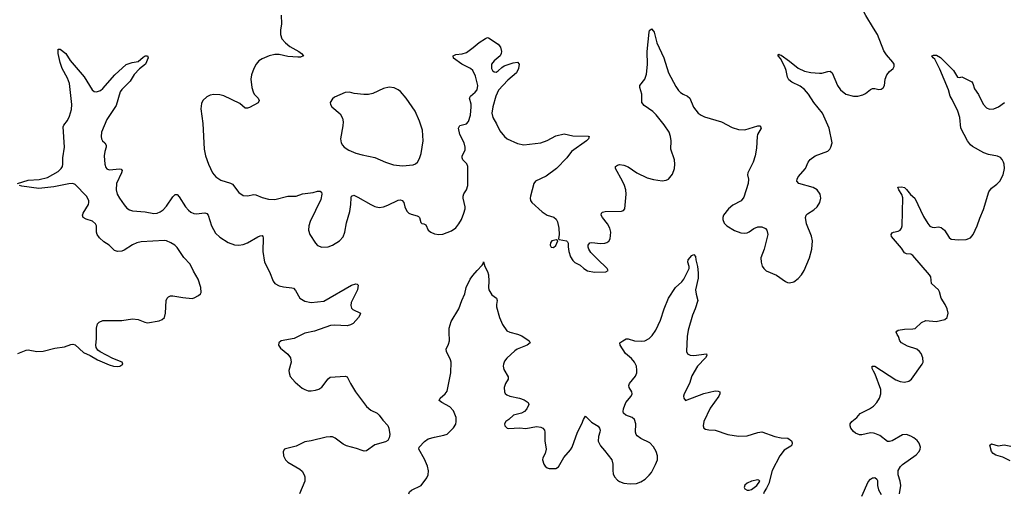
# Model space of a CAD drawing. Header units: inches. Extents: x 1174277 to 1307032, y 522670 to 678486.
# Tile 112 of 121: x 1231969 to 1241229, y 653246 to 657689. Entities that reach past the tile are written whole.
import ezdxf

# ---------------------------------------------------------------- set-up
doc = ezdxf.new("R2010")
doc.units = ezdxf.units.IN
doc.header["$MEASUREMENT"] = 0
doc.layers.add('B2635', color=7, linetype='Continuous')
doc.layers.add('B2645', color=7, linetype='Continuous')

msp = doc.modelspace()

# ---------------------------------------------------------------- linework, layer by layer
at = {"layer": 'B2635', "color": 6}
for points, elevation in [([(1240000, 657609.6), (1239927, 657727), (1239796.8, 657976.8), (1239758.4, 658070), (1239715.4, 658150), (1239695.5, 658210), (1239666.5, 658346.5), (1239631.3, 658470), (1239627.9, 658510), (1239633.7, 658526.3), (1239645.1, 658534.9), (1239670, 658539.4), (1239733.4, 658533.4), (1239830, 658496.3), (1239911.8, 658471.8), (1239970, 658447), (1240000, 658428.9)], 1200), ([(1234427.7, 657730), (1234431.8, 657650), (1234420.8, 657590), (1234422.6, 657550), (1234434.6, 657510), (1234468.4, 657470), (1234510, 657437.5), (1234594.2, 657390), (1234620.8, 657370), (1234638.5, 657350), (1234610, 657335.4), (1234584.9, 657335.1), (1234490, 657344), (1234410, 657361.1), (1234370, 657362.9), (1234314.6, 657350), (1234250, 657321.6), (1234218.8, 657301.2), (1234191.8, 657270), (1234170.9, 657230), (1234149.4, 657170), (1234142.7, 657130), (1234151.4, 657051.4), (1234163.2, 657010), (1234173.8, 656990), (1234210.9, 656950.9), (1234222.3, 656930), (1234213.1, 656906.9), (1234130, 656864.3), (1234110, 656855.7), (1234090, 656858.2), (1234039.8, 656899.8), (1233890, 656974.2), (1233850, 656983.8), (1233794, 656986), (1233761.6, 656978.4), (1233730, 656962.4), (1233692.7, 656930), (1233678, 656902), (1233671.7, 656850), (1233692.1, 656712.1), (1233704, 656470), (1233716.8, 656410), (1233743.4, 656330), (1233782.5, 656250), (1233815.1, 656210), (1233861.5, 656181.5), (1233950, 656152.3), (1233970, 656141.6), (1234030, 656065.3), (1234070, 656036.9), (1234110, 656031.9), (1234170, 656045.2), (1234190, 656042.4), (1234250, 656015.8), (1234310, 656000.2), (1234370, 655999.5), (1234490, 656029.8), (1234570, 656029.4), (1234630, 656052.1), (1234730, 656065.6), (1234770, 656075.8), (1234795.8, 656075.8), (1234806.3, 656066.3), (1234810.7, 656050), (1234801.9, 655998.1), (1234701.1, 655790), (1234687.2, 655750), (1234684.1, 655710), (1234697.2, 655670), (1234750, 655587.2), (1234770, 655566.7), (1234810, 655551.4), (1234870, 655554.1), (1234910.9, 655569.1), (1234977, 655610), (1235011.3, 655648.7), (1235028, 655690), (1235041.1, 655778.9), (1235074, 655886), (1235084.3, 655950), (1235085.5, 656014.5), (1235090, 656030.2), (1235110, 656038.1), (1235150, 656020.7), (1235270, 655950.1), (1235310, 655932), (1235350, 655923.5), (1235390, 655930.1), (1235430, 655943.7), (1235528.3, 655991.7), (1235550, 655994.5), (1235566, 655990), (1235582.1, 655970), (1235590.5, 655930), (1235610, 655887.8), (1235629.5, 655869.5), (1235650, 655859.7), (1235706.2, 655846.2), (1235718.4, 655838.4), (1235728, 655828), (1235742.3, 655782.3), (1235750, 655771.2), (1235770, 655769.2), (1235790, 655760.3), (1235811, 655711), (1235835.8, 655690), (1235870, 655674.2), (1235910, 655669.4), (1235950, 655673.6), (1236030, 655703.9), (1236070, 655733.1), (1236099.6, 655770), (1236123.1, 655810), (1236146.3, 655870), (1236157.5, 655910), (1236157.6, 655930), (1236138.7, 656010), (1236139, 656030), (1236147.3, 656052.7), (1236171.2, 656090), (1236182.2, 656130), (1236182.9, 656310), (1236172.8, 656332.8), (1236136.9, 656370), (1236129.1, 656390), (1236131.2, 656410), (1236157.3, 656462.7), (1236159.9, 656490), (1236148.1, 656530), (1236108.8, 656610), (1236094.4, 656670), (1236106.9, 656693.1), (1236169.7, 656710.3), (1236190, 656731.5), (1236207.7, 656790), (1236214.7, 656870), (1236213.5, 656893.5), (1236199.4, 656950), (1236207.9, 656970), (1236252.6, 657007.4), (1236270.7, 657029.3), (1236277.6, 657070), (1236256.7, 657156.7), (1236230.9, 657210.9), (1236208.4, 657230), (1236126.6, 657270), (1236050, 657328.5), (1236046.2, 657350), (1236070, 657362.1), (1236130, 657367.7), (1236170, 657380.9), (1236234, 657426), (1236290, 657473.9), (1236350, 657513.4), (1236370, 657519.8), (1236377.9, 657517.9), (1236470, 657458.5), (1236490.9, 657430), (1236500.3, 657390), (1236497.1, 657370), (1236486.9, 657350), (1236430, 657302), (1236407.7, 657270), (1236404.8, 657230), (1236414.2, 657210), (1236430, 657198.3), (1236450, 657196.8), (1236470, 657206.4), (1236502, 657238), (1236525.9, 657254.1), (1236610, 657284.6), (1236649.2, 657289.2), (1236664.9, 657270), (1236661.2, 657230), (1236640.7, 657190), (1236560, 657120), (1236472.9, 657027.1), (1236446.1, 656970), (1236417.9, 656870), (1236409.2, 656810), (1236419.4, 656770), (1236454.7, 656710), (1236484.4, 656644.4), (1236530, 656590.9), (1236554.7, 656570), (1236650, 656524.9), (1236710, 656513.6), (1236870, 656530.1), (1236930, 656551.9), (1237010, 656595.6), (1237090, 656616.6), (1237170, 656595.4), (1237314.5, 656594.5), (1237324.9, 656590), (1237316.9, 656570), (1237299.7, 656550), (1237159.3, 656450), (1237114, 656390), (1237016.4, 656290), (1236921.5, 656218.5), (1236819.7, 656170), (1236804.4, 656150), (1236771.8, 656030), (1236770.2, 656010), (1236773.7, 655990), (1236784.5, 655970), (1236881.6, 655881.6), (1236930, 655852.2), (1236993, 655833), (1237014.9, 655814.9), (1237027.2, 655787.2), (1237038.5, 655730), (1237041.3, 655670), (1237034.8, 655630), (1237041.6, 655621.6), (1237110, 655610.3), (1237121.7, 655601.7), (1237127.8, 655587.8), (1237125.8, 655554.3), (1237134.2, 655510), (1237150, 655460.8), (1237170, 655425.6), (1237190, 655407.3), (1237240.9, 655380.9), (1237274.9, 655350), (1237310, 655327.8), (1237374.8, 655314.8), (1237482.3, 655317.7), (1237502, 655330), (1237493.7, 655350), (1237399.2, 655439.2), (1237341, 655501), (1237321.6, 655530), (1237314.6, 655550), (1237314.2, 655570), (1237329.7, 655590), (1237350, 655594.3), (1237430, 655585.3), (1237472.6, 655587.4), (1237490, 655593.2), (1237510, 655607.3), (1237522.2, 655630), (1237529, 655690), (1237519.5, 655730), (1237496.9, 655770), (1237449.3, 655830), (1237438.8, 655850), (1237439.3, 655870), (1237450, 655878.3), (1237474.5, 655885.5), (1237630, 655887.5), (1237646.4, 655893.6), (1237659.1, 655910), (1237673.9, 656050), (1237669.4, 656090), (1237657.5, 656130), (1237639, 656170), (1237572.7, 656290), (1237572.4, 656310), (1237590, 656322.6), (1237610, 656326.9), (1237650, 656322), (1237690, 656304.3), (1237772.2, 656250), (1237870, 656202.3), (1237930, 656185.8), (1238010, 656174.9), (1238050, 656178.9), (1238070.6, 656190), (1238110, 656236), (1238127.5, 656290), (1238130.7, 656330), (1238127.4, 656370), (1238092.6, 656470), (1238097.4, 656550), (1238090.9, 656590), (1238076.3, 656630), (1238030, 656698.8), (1237955.7, 656795.7), (1237924.8, 656824.8), (1237842.2, 656882.2), (1237820.7, 656910), (1237819.9, 656990), (1237799.9, 657050), (1237801.8, 657070), (1237846.9, 657130), (1237863.3, 657176.8), (1237873.9, 657266.1), (1237870.3, 657390), (1237889.1, 657570.9), (1237892.7, 657587.3), (1237910, 657601.5), (1237930, 657581.5), (1237935.3, 657570), (1237961.8, 657470), (1238027.6, 657330), (1238072.2, 657190), (1238140.7, 657060.7), (1238164.1, 657024.1), (1238183.3, 657003.3), (1238207.5, 656987.5), (1238249.7, 656969.7), (1238270, 656951), (1238307.1, 656867.1), (1238350.9, 656810.9), (1238378.2, 656790), (1238410, 656774), (1238570, 656728.5), (1238670, 656675.1), (1238730, 656656.6), (1238790, 656652.8), (1238910.1, 656690.1), (1238930.7, 656690.7), (1238939.8, 656679.8), (1238942.9, 656670), (1238909.3, 656610.7), (1238904.5, 656590), (1238898.1, 656481.9), (1238886.6, 656410), (1238866.3, 656350), (1238817.4, 656250), (1238814.6, 656230), (1238822, 656190), (1238820.2, 656150), (1238780.4, 656019.6), (1238755.7, 655984.3), (1238675.9, 655944.1), (1238633.7, 655910), (1238587.5, 655850), (1238581, 655830), (1238581.2, 655810), (1238595.5, 655775.5), (1238620.5, 655750), (1238690, 655707.5), (1238750, 655684.4), (1238790, 655680.7), (1238810, 655684.4), (1238830, 655692.9), (1238873.6, 655726.4), (1238910, 655741.8), (1238950, 655742.3), (1238984.5, 655724.5), (1238996.4, 655710), (1239003.8, 655670), (1238969.3, 655530), (1238940.1, 655450), (1238941.5, 655410), (1238952.9, 655372.9), (1238968.4, 655348.4), (1238990, 655328.7), (1239087.1, 655287.1), (1239170, 655226.8), (1239190, 655216.8), (1239210, 655213.7), (1239250, 655223.8), (1239290, 655257.1), (1239320.2, 655290), (1239346.1, 655330), (1239398.1, 655450), (1239418.5, 655530), (1239424.7, 655610), (1239415.2, 655655.2), (1239370, 655769.5), (1239359.1, 655830), (1239365.2, 655850), (1239377.4, 655862.6), (1239438.6, 655901.4), (1239468.7, 655930), (1239493.1, 655970), (1239502.2, 656010), (1239497.1, 656050), (1239470.4, 656090.4), (1239432.7, 656112.7), (1239298, 656150), (1239279.1, 656170), (1239279.9, 656190), (1239289.9, 656210), (1239360.4, 656290), (1239385.3, 656350), (1239404.2, 656375.8), (1239450.2, 656409.8), (1239570, 656454.3), (1239587.1, 656470), (1239599, 656490), (1239609.9, 656530.1), (1239583, 656670), (1239518.1, 656810), (1239436.2, 656910), (1239386, 656990), (1239350, 657033.9), (1239310, 657063.8), (1239230, 657100.1), (1239202, 657122), (1239189, 657149), (1239177.3, 657210), (1239165.5, 657245.5), (1239123.5, 657323.5), (1239103.1, 657350), (1239103.3, 657356.7), (1239110, 657363.8), (1239116.9, 657356.9), (1239130, 657354.2), (1239210, 657298.8), (1239290, 657232.2), (1239350, 657203.7), (1239410, 657191.4), (1239490, 657184.8), (1239513.9, 657186.1), (1239570, 657202.3), (1239590, 657203.6), (1239610.1, 657190), (1239658.8, 657070), (1239687.2, 657030), (1239737.3, 656990), (1239810, 656969), (1239850, 656968.9), (1239898.6, 656981.4), (1239924.5, 656995.5), (1239970, 657033.6), (1239990, 657042.8), (1240000, 657043)], 1200), ([(1231949.7, 656150), (1232050, 656181.6), (1232153.3, 656186.7), (1232230, 656204.8), (1232330, 656261.1), (1232359.1, 656290), (1232370.5, 656310), (1232374.9, 656330), (1232375.1, 656390), (1232390.7, 656489.3), (1232378.7, 656681.3), (1232383.9, 656696.1), (1232417.5, 656742.5), (1232436.8, 656783.2), (1232456, 656844), (1232459.6, 656890), (1232436.1, 657090), (1232418.9, 657138.9), (1232369.5, 657230), (1232350, 657286.3), (1232329.9, 657370), (1232330, 657412.7), (1232350, 657410.9), (1232402, 657370), (1232443.8, 657303.8), (1232575.8, 657150), (1232650, 657030.2), (1232670, 657014), (1232690, 657011), (1232730, 657024.6), (1232750, 657040.6), (1232863.9, 657170), (1232970, 657268.3), (1233027.3, 657287.3), (1233084.7, 657295.3), (1233130, 657335.8), (1233150, 657348.2), (1233171, 657350), (1233176.4, 657330), (1233151.4, 657270), (1233094.6, 657225.4), (1233046.2, 657173.8), (1233008.7, 657110), (1232929, 657031), (1232914.5, 657010), (1232876.6, 656883.4), (1232789.3, 656750.7), (1232738.8, 656630), (1232735.6, 656590), (1232739.1, 656570), (1232749.1, 656549.1), (1232770.2, 656530), (1232782.7, 656510), (1232781.5, 656490), (1232768.5, 656450), (1232764.8, 656410), (1232770.1, 656330.1), (1232780.2, 656300.2), (1232790, 656286.4), (1232810, 656277.7), (1232910, 656285.5), (1232922.4, 656282.4), (1232932.1, 656272.1), (1232926.1, 656250), (1232879.8, 656150), (1232875.1, 656090), (1232886.6, 656050), (1232906.9, 656010), (1232950, 655946.8), (1232977.5, 655917.5), (1233002.1, 655902.1), (1233030, 655893.2), (1233150, 655881.5), (1233230, 655866.2), (1233260.5, 655870), (1233290, 655881), (1233319.2, 655900.8), (1233350, 655937.1), (1233410, 656024.8), (1233430, 656045), (1233450, 656045), (1233470, 656023.2), (1233528.6, 655928.6), (1233556.8, 655896.8), (1233579.1, 655879.1), (1233606.3, 655866.3), (1233630, 655862.1), (1233710, 655872.8), (1233730, 655867.7), (1233741, 655850), (1233773.2, 655750), (1233810, 655681.6), (1233850, 655643.5), (1233930, 655592.9), (1233990, 655572.7), (1234030, 655569.5), (1234070, 655574.4), (1234110, 655590.6), (1234210, 655647.3), (1234230, 655656.6), (1234250, 655658.8), (1234256.8, 655650), (1234257.4, 655637.4), (1234254.3, 655510), (1234272.4, 655410), (1234318.5, 655318.5), (1234354.1, 655230), (1234370, 655209.4), (1234407.8, 655187.8), (1234450, 655176.4), (1234529.5, 655169.5), (1234544.3, 655164.3), (1234563.1, 655143.1), (1234602.9, 655070), (1234650, 655043.7), (1234710, 655030.1), (1234830, 655043.7), (1235090, 655193.7), (1235130, 655206), (1235142.7, 655202.7), (1235152.7, 655192.7), (1235146.4, 655150), (1235086, 655030), (1235082.4, 655002.4), (1235090, 654975.8), (1235103, 654963), (1235173, 654930), (1235168.7, 654910), (1235156.9, 654890), (1235106.1, 654833.9), (1235080.3, 654819.7), (1235048, 654812), (1234930, 654817.2), (1234892.4, 654812.4), (1234740.2, 654759.8), (1234650, 654742.9), (1234550, 654691.6), (1234427, 654670), (1234404.6, 654650), (1234404.2, 654630), (1234420.9, 654600.9), (1234490, 654544.9), (1234514.7, 654510), (1234520.7, 654470), (1234501.2, 654390), (1234501.8, 654370), (1234514.2, 654334.2), (1234560.4, 654280.4), (1234625.6, 654225.6), (1234650, 654210.9), (1234680.9, 654200.9), (1234710, 654199), (1234750, 654204.5), (1234783.6, 654216.4), (1234810, 654234.1), (1234870, 654313.1), (1234890, 654326.7), (1235030, 654336.5), (1235050, 654330.4), (1235079.7, 654270), (1235128.5, 654190), (1235230, 654053.8), (1235270, 654016.5), (1235330, 653988.5), (1235351.1, 653971.1), (1235383.6, 653923.6), (1235430, 653872.7), (1235441.6, 653850), (1235450.1, 653789.9), (1235443.2, 653756.8), (1235430, 653732.8), (1235410, 653720.9), (1235310, 653690.8), (1235230, 653636.1), (1235210, 653632.9), (1235190, 653637.2), (1235137.7, 653657.7), (1235041.9, 653681.9), (1235010, 653698.5), (1234936.1, 653756.1), (1234910, 653767.1), (1234890, 653768.2), (1234850, 653764.2), (1234710, 653729.3), (1234650, 653720.5), (1234570, 653680.8), (1234470, 653655.6), (1234459.6, 653650), (1234446.4, 653630), (1234449.4, 653590), (1234469.6, 653549.6), (1234490, 653529.4), (1234604, 653464), (1234624.4, 653444.4), (1234645.9, 653410), (1234651.8, 653390), (1234649.6, 653350), (1234600.1, 653230)], 1100), ([(1231950, 654549.4), (1232030, 654580.8), (1232050, 654583.9), (1232130, 654570.2), (1232190, 654571.5), (1232300.8, 654599.2), (1232390, 654613.2), (1232450, 654635.8), (1232470, 654638), (1232490, 654630.7), (1232570, 654559.6), (1232633.2, 654533.2), (1232700.7, 654490), (1232810, 654443.1), (1232850, 654430.5), (1232887.4, 654427.4), (1232910, 654430.6), (1232939.3, 654450), (1232932.7, 654470), (1232844.6, 654504.6), (1232726.6, 654566.6), (1232703.5, 654583.5), (1232688.5, 654608.5), (1232684, 654630), (1232690.8, 654689.2), (1232689.8, 654790), (1232701.4, 654830), (1232715, 654845), (1232750, 654859.4), (1232930, 654860.1), (1233030, 654877), (1233083, 654870), (1233145.3, 654845.3), (1233170, 654840.1), (1233281.9, 654858.1), (1233309.9, 654870.1), (1233331.9, 654890), (1233341.3, 654930), (1233347.2, 655050), (1233356.2, 655070), (1233370, 655083.8), (1233388.3, 655091.7), (1233410, 655091.9), (1233504.4, 655075.6), (1233590, 655068), (1233610, 655072.7), (1233650, 655094.3), (1233668.8, 655110), (1233675.8, 655124.2), (1233673.5, 655170), (1233647.1, 655250), (1233603.5, 655323.5), (1233571.2, 655390), (1233513.2, 655453.2), (1233450, 655546.7), (1233427.5, 655567.5), (1233390.5, 655590.5), (1233350, 655608.6), (1233330, 655612.5), (1233110, 655601.7), (1233070, 655591.1), (1233030, 655571.7), (1232950, 655521.4), (1232930, 655513.9), (1232890, 655509.8), (1232859.7, 655519.7), (1232810.9, 655570), (1232761.1, 655601.1), (1232719.3, 655639.3), (1232697.2, 655670), (1232692.4, 655690), (1232691.9, 655750), (1232681.7, 655770), (1232653.3, 655793.3), (1232592.9, 655812.9), (1232565.4, 655830), (1232561.1, 655850), (1232567, 655870), (1232616, 655950), (1232620.4, 655970), (1232618.5, 655990), (1232596.5, 656030), (1232490, 656139.3), (1232470, 656148.2), (1232430, 656146.9), (1232290, 656118.3), (1232150, 656102.8), (1231990, 656123.2), (1231966, 656130)], 1100), ([(1235629, 653230), (1235636.5, 653250), (1235655.1, 653264.9), (1235744.1, 653310), (1235797.9, 653382.1), (1235809.8, 653410.2), (1235812.9, 653447.1), (1235804.4, 653490), (1235776.8, 653556.8), (1235723.5, 653650), (1235726.6, 653670), (1235775.6, 653724.4), (1235812.1, 653747.9), (1235870, 653765), (1235958.4, 653781.6), (1235990, 653793.8), (1236050, 653851.4), (1236070, 653886.4), (1236074.2, 653910), (1236072.9, 653950), (1236050, 654012.4), (1236012.8, 654050), (1235937.7, 654090), (1235915.1, 654110), (1235923.9, 654130), (1235969.8, 654170), (1235990, 654197), (1236023.4, 654370), (1236025.3, 654470), (1236021.6, 654490), (1235983.5, 654570), (1235980.3, 654590), (1236002.7, 654637.3), (1236011, 654669), (1236006.5, 654750), (1236009.2, 654790), (1236027.1, 654850), (1236100.2, 654970), (1236128.3, 655050), (1236156.1, 655110), (1236169, 655170), (1236206.7, 655250), (1236230, 655285.3), (1236270, 655331.9), (1236319.4, 655380.6), (1236326.9, 655393.1), (1236330, 655411), (1236342, 655370), (1236370, 655322), (1236379.3, 655290), (1236381.6, 655230), (1236377.3, 655170), (1236381.2, 655150), (1236410, 655103), (1236452.4, 655070), (1236458, 655050), (1236452.4, 655012.4), (1236454.7, 654990), (1236480.1, 654890), (1236510, 654824.2), (1236550, 654764.7), (1236577.1, 654750), (1236652.2, 654732.2), (1236690, 654716.5), (1236760.3, 654670), (1236768.9, 654650), (1236741.1, 654630), (1236648.7, 654591.3), (1236624.1, 654575.9), (1236550, 654505.5), (1236530, 654478.2), (1236517.9, 654450), (1236515.9, 654430), (1236521.6, 654401.6), (1236564.3, 654330), (1236561.6, 654310), (1236537.8, 654270), (1236523.8, 654230), (1236527.8, 654190), (1236535.4, 654175.4), (1236550, 654162.2), (1236578.3, 654150), (1236670.5, 654130.5), (1236714, 654114), (1236750.8, 654090.8), (1236758, 654070), (1236739.7, 654030), (1236715, 654005), (1236689.6, 653990.5), (1236614.4, 653970), (1236570, 653929.5), (1236540.7, 653910), (1236528.2, 653890), (1236530.7, 653870), (1236554.8, 653850), (1236570, 653844.2), (1236670, 653851.5), (1236730, 653846.8), (1236830, 653863.5), (1236870, 653859), (1236890.2, 653850), (1236904.7, 653830), (1236908.7, 653810), (1236906.8, 653730), (1236919.4, 653650), (1236910, 653612), (1236887.7, 653570), (1236885.8, 653550), (1236897.3, 653510), (1236910.3, 653490), (1236930, 653476.5), (1236950, 653470.2), (1237010, 653468.7), (1237035.4, 653484.6), (1237088, 653572), (1237150, 653644.7), (1237165.6, 653670), (1237214.9, 653810), (1237255.4, 653890), (1237270, 653930.7), (1237290, 653960.7), (1237345.5, 653905.5), (1237408, 653868), (1237421.9, 653850), (1237427.5, 653830), (1237426.1, 653810), (1237411.1, 653770), (1237410, 653727.7), (1237430, 653681.3), (1237470, 653638.3), (1237536.6, 653550), (1237547.5, 653510), (1237545.8, 653450), (1237550, 653418), (1237562.3, 653390), (1237590, 653359.3), (1237610, 653346.4), (1237651.9, 653331.9), (1237710, 653326.5), (1237770, 653329.5), (1237810, 653345.1), (1237850, 653370.7), (1237890, 653407.5), (1237910, 653432.7), (1237950, 653506.4), (1237966.6, 653550), (1237968.5, 653590), (1237956.4, 653630), (1237930, 653674.7), (1237896.7, 653710), (1237811.9, 653751.9), (1237776.3, 653776.3), (1237765.8, 653790), (1237759.6, 653810), (1237763.2, 653890), (1237750, 653929.7), (1237728.2, 653948.2), (1237669.6, 653970), (1237648.4, 653988.4), (1237644, 654004), (1237646.5, 654030), (1237669, 654090), (1237720.3, 654150), (1237728.9, 654170), (1237726.3, 654190), (1237702.3, 654230), (1237697.5, 654250), (1237705, 654270), (1237761.1, 654338.9), (1237772.6, 654370), (1237773.9, 654393.9), (1237769.5, 654430), (1237752.5, 654470), (1237722.8, 654502.8), (1237664.9, 654550), (1237615.4, 654630), (1237614, 654650), (1237639.8, 654670), (1237673, 654687), (1237690, 654688.2), (1237750.5, 654670.5), (1237813.8, 654666.2), (1237849.5, 654670.5), (1237890, 654692.7), (1237918.7, 654721.3), (1237951.1, 654770), (1237995.3, 654864.7), (1238030.3, 654970), (1238070.7, 655070), (1238135.5, 655170), (1238195.3, 655224.7), (1238214.9, 655250), (1238264.3, 655350), (1238265.6, 655370), (1238253.8, 655410), (1238257.2, 655430), (1238290, 655471.8), (1238310, 655481.6), (1238323.4, 655463.4), (1238327.3, 655430), (1238344, 655370), (1238351, 655310), (1238350, 655259.3), (1238325.9, 655150), (1238329.6, 655109.6), (1238348.2, 655050), (1238321.9, 654970), (1238295.8, 654910), (1238255.5, 654770), (1238246.6, 654710), (1238239.9, 654570), (1238248.8, 654548.8), (1238274.6, 654534.6), (1238310, 654533.3), (1238428.5, 654548.5), (1238432.9, 654532.9), (1238417.3, 654510), (1238344.1, 654430), (1238290, 654340.5), (1238267.7, 654270), (1238218.4, 654170), (1238212.6, 654150), (1238214.9, 654130), (1238230, 654109), (1238404.3, 654175.7), (1238510, 654198.5), (1238536.8, 654196.8), (1238553.4, 654190), (1238553.5, 654170), (1238544.5, 654150), (1238462, 654038), (1238402.8, 653910), (1238395.6, 653870), (1238403.2, 653850), (1238419.3, 653839.3), (1238450, 653831.6), (1238510, 653828.4), (1238630, 653789.5), (1238730, 653773), (1238810, 653776.1), (1238910, 653806.5), (1238950, 653812.9), (1239069.4, 653769.4), (1239130, 653757.7), (1239193.4, 653753.4), (1239226.7, 653730), (1239234.7, 653710), (1239231.3, 653690), (1239221.2, 653678.8), (1239159.3, 653640.7), (1239117.5, 653590), (1239046, 653450), (1239013.8, 653330), (1238993.9, 653286.1), (1238971, 653250), (1238965, 653230)], 1100), ([(1240000, 654383.9), (1239985, 654410), (1239987.1, 654432.9), (1240000, 654431.8)], 1100), ([(1240000, 653800.4), (1239970, 653803.8), (1239890, 653787.4), (1239867.1, 653787.1), (1239830, 653801.7), (1239810, 653818.3), (1239786.6, 653850), (1239778.2, 653870), (1239780.9, 653890), (1239795.1, 653910), (1239842, 653950), (1239872.4, 653987.6), (1239962.7, 654030), (1240000, 654056.7)], 1100), ([(1239889.2, 653210.8), (1239950, 653344.7), (1239970, 653370.2), (1239990, 653381.2), (1240000, 653383.1)], 1100)]:
    msp.add_lwpolyline(points, dxfattribs=dict(at, elevation=elevation))
for points, elevation in [([(1235445, 657055), (1235390, 657040.7), (1235290, 656996.1), (1235250, 656985.7), (1235204.2, 656984.2), (1235114.8, 656994.8), (1235070, 657006), (1235030, 657005.7), (1234930, 656959.7), (1234910, 656945.1), (1234890.4, 656910), (1234892.2, 656890), (1234903.1, 656870), (1234984.3, 656804.3), (1235004.5, 656764.5), (1235010.2, 656730), (1235009.4, 656690), (1234986.4, 656570), (1234993.4, 656530), (1235003.6, 656510), (1235022, 656490), (1235063.6, 656463.6), (1235130, 656434.3), (1235190, 656417.5), (1235310, 656393.5), (1235410, 656347.9), (1235483, 656323), (1235570, 656314.3), (1235670, 656324.8), (1235690, 656332.2), (1235711.8, 656350), (1235730, 656382.8), (1235745.6, 656430), (1235763.5, 656550), (1235757, 656650), (1235730, 656735.6), (1235687, 656830), (1235605, 656950), (1235550, 657015.1), (1235529.6, 657030), (1235490, 657048.2)], 1300), ([(1237018.6, 655618.6), (1236973.4, 655610), (1236960.3, 655590), (1236958, 655570), (1236966, 655550), (1236990, 655546.7), (1237010, 655565.5), (1237029.3, 655610)], 1200), ([(1238910, 653364), (1238850, 653349.8), (1238810, 653331.8), (1238790, 653312.5), (1238783.5, 653290), (1238790, 653277.6), (1238810, 653265.6), (1238830, 653264.6), (1238850, 653270.7), (1238903.1, 653310), (1238929.8, 653350), (1238920.4, 653360.4)], 1100)]:
    msp.add_lwpolyline(points, close=True, dxfattribs=dict(at, elevation=elevation))
at = {"layer": 'B2645', "color": 6}
for points, elevation in [([(1240000, 657043), (1240010, 657043.2), (1240050, 657033.9), (1240070, 657036.3), (1240090, 657049.1), (1240101.5, 657070), (1240109.4, 657130), (1240125.6, 657170), (1240150, 657200.9), (1240183.1, 657230), (1240193.6, 657250), (1240192.3, 657270), (1240182, 657290), (1240119.6, 657359.6), (1240095, 657395), (1240037.1, 657550), (1240000, 657609.6)], 1200), ([(1240000, 654431.8), (1240010, 654431), (1240210, 654303.9), (1240250, 654287.6), (1240290, 654281.9), (1240330, 654290.8), (1240356.2, 654310), (1240456.8, 654450), (1240464.6, 654470), (1240462.5, 654510), (1240445.7, 654550), (1240431.6, 654570), (1240405.1, 654590), (1240319.6, 654619.6), (1240263.1, 654650), (1240247.7, 654670), (1240233.1, 654710), (1240220.8, 654730), (1240213.5, 654750), (1240219.1, 654760.9), (1240232, 654770), (1240290, 654780.8), (1240370, 654781.7), (1240390, 654787.1), (1240450, 654841.5), (1240490, 654860.5), (1240587.1, 654852.9), (1240669.4, 654870), (1240692, 654890), (1240699.8, 654930), (1240692.7, 654970), (1240673, 655010), (1240634.2, 655070), (1240618.5, 655130), (1240608.9, 655150), (1240545.3, 655210), (1240536.7, 655270), (1240526.1, 655290), (1240370, 655473.1), (1240350, 655484), (1240310, 655487.3), (1240290, 655496.4), (1240261.2, 655541.2), (1240168.9, 655650), (1240164.1, 655670), (1240175.4, 655684.6), (1240188, 655692), (1240230, 655700.3), (1240249.6, 655710.4), (1240263.5, 655730), (1240268.2, 655750), (1240274.4, 656014.5), (1240265, 656045), (1240235.5, 656090), (1240227, 656113), (1240262.8, 656117.2), (1240290, 656110.2), (1240310, 656092.8), (1240345.5, 656045.5), (1240387.4, 656010), (1240470, 655837.2), (1240510, 655771.8), (1240530, 655747.9), (1240550, 655738), (1240570, 655736.3), (1240610, 655742.7), (1240636.5, 655736.5), (1240665.4, 655710), (1240710, 655642.6), (1240730, 655626), (1240798.9, 655618.9), (1240870, 655622.3), (1240910, 655636.5), (1240937.3, 655670), (1240975.3, 655750), (1240998, 655822), (1241034.6, 655905.4), (1241082.8, 656070), (1241110, 656104.2), (1241158.4, 656141.6), (1241188, 656172), (1241219.8, 656230), (1241229.8, 656290), (1241228.4, 656330), (1241222.9, 656350), (1241210, 656374.8), (1241192.1, 656392.1), (1241164.7, 656404.7), (1241080.4, 656420.4), (1241035.8, 656435.8), (1240930, 656497.7), (1240910, 656513.6), (1240881.4, 656550), (1240821.5, 656670), (1240810.5, 656770), (1240792.3, 656830), (1240738.7, 656938.7), (1240718.7, 656970), (1240703, 657030), (1240623.2, 657223.2), (1240576.4, 657316.4), (1240559.7, 657330), (1240548.2, 657350), (1240564.5, 657355.5), (1240590, 657355.2), (1240630, 657332.6), (1240750.1, 657210), (1240790, 657148.8), (1240810, 657144.9), (1240830, 657153.1), (1240923.6, 657103.6), (1240933, 657090), (1240950, 657039.1), (1240985, 656985), (1241030, 656895.6), (1241060.5, 656860.5), (1241090, 656846.1), (1241129.9, 656850.1), (1241174.7, 656870), (1241231.3, 656910)], 1100), ([(1240000, 654056.7), (1240001.9, 654058.1), (1240030.9, 654089.1), (1240054.7, 654130), (1240066.4, 654170), (1240068, 654212), (1240016, 654356), (1240000, 654383.9)], 1100), ([(1240241.8, 653230), (1240254.5, 653310), (1240249.9, 653350), (1240229.8, 653410), (1240231.5, 653450), (1240252.1, 653487.9), (1240272.3, 653507.7), (1240401.3, 653598.7), (1240429.8, 653630), (1240438.9, 653650), (1240441.6, 653670), (1240427.9, 653707.9), (1240410, 653731.2), (1240378, 653758), (1240350, 653775), (1240310, 653788.1), (1240270, 653785.7), (1240173.4, 653730), (1240150, 653722), (1240130, 653724.1), (1240058.2, 653778.2), (1240010, 653799.3), (1240000, 653800.4)], 1100), ([(1241282.7, 653542.7), (1241216.6, 653576.6), (1241150, 653596.2), (1241125.2, 653610), (1241107.6, 653630), (1241093.5, 653690), (1241110, 653702.6), (1241170, 653681.8), (1241227.9, 653692.1), (1241290, 653680.1)], 1000), ([(1240000, 653383.1), (1240010, 653384.9), (1240030.2, 653370.2), (1240035.5, 653355.5), (1240036.8, 653310), (1240045.8, 653270), (1240070, 653223.6)], 1100)]:
    msp.add_lwpolyline(points, dxfattribs=dict(at, elevation=elevation))

doc.saveas('drawing.dxf')
